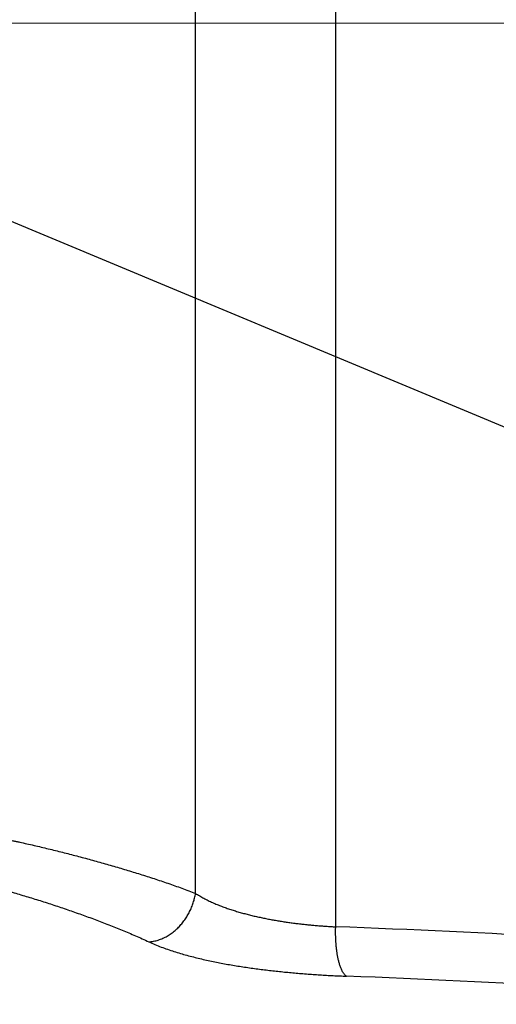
# Model space of a CAD drawing. Header units: millimetres. Extents: x 0 to 1733, y 0 to 1188.
# Tile 116 of 154: x 536 to 546, y 653 to 673. Entities that reach past the tile are written whole.
import ezdxf

# ---------------------------------------------------------------- set-up
doc = ezdxf.new("R2010")
doc.units = ezdxf.units.MM
doc.header["$LTSCALE"] = 0.727559
doc.linetypes.add('CENTER', pattern=[50.8, 31.75, -6.35, 6.35, -6.35])
for name, color, linetype in [('NoLayerName_001', 7, 'Continuous'), ('NoLayerName_004', 7, 'Continuous'), ('NoLayerName_007', 7, 'Continuous')]:
    doc.layers.add(name, color=color, linetype=linetype)
doc.styles.get("Standard").update_dxf_attribs({"font": 'txt', "bigfont": 'extfont2'})
doc.dimstyles.get("Standard").update_dxf_attribs({"dimtxt": 2.5, "dimasz": 2.5, "dimexe": 1, "dimexo": 1, "dimtad": 1, "dimdec": 3, "dimzin": 0, "dimdsep": 46, "dimtxsty": 'Standard', "dimcen": 2.5, "dimadec": 3, "dimazin": 0, "dimtfac": 0.75, "dimtdec": 3, "dimtmove": 0, "dimatfit": 3, "dimfxl": 1, "dimarcsym": 0})

# ---------------------------------------------------------------- blocks, each defined once
blk = doc.blocks.new('_OPEN30')
at = {"color": 0, "linetype": 'ByBlock', "lineweight": -2}
for p, q in [((-1, 0.267949), (0, 0)), ((0, 0), (-1, -0.267949)), ((0, 0), (-1, 0))]:
    blk.add_line(p, q, dxfattribs=at)
blk = doc.blocks.new('*D130')
at = {"layer": 'Defpoints', "color": 0}
for p in [(577, 655.088), (486, 654.2), (577, 610)]:
    blk.add_point(p, dxfattribs=at)
at = {"layer": 'NoLayerName_001', "color": 0, "linetype": 'Continuous', "lineweight": 13}
for p, q in [((577, 651.088), (577, 606)), ((486, 650.2), (486, 606)), ((494, 610), (569, 610))]:
    blk.add_line(p, q, dxfattribs=at)
at = {"layer": 'NoLayerName_001', "color": 0, "lineweight": 13, "xscale": 8, "yscale": 8, "zscale": 8, "rotation": 180}
blk.add_blockref('_OPEN30', (486, 610), dxfattribs=at)
at = {"layer": 'NoLayerName_001', "color": 0, "lineweight": 13, "xscale": 8, "yscale": 8, "zscale": 8}
blk.add_blockref('_OPEN30', (577, 610), dxfattribs=at)
at = {"layer": 'NoLayerName_001', "color": 0, "lineweight": 13, "insert": (531.5, 620.534), "char_height": 12.8, "attachment_point": 5}
blk.add_mtext('\\W0.8594;91', dxfattribs=at)
blk = doc.blocks.new('*D150')
at = {"layer": 'Defpoints', "color": 0}
for p in [(466.5, 757.5), (720, 730), (720, 580)]:
    blk.add_point(p, dxfattribs=at)
at = {"layer": 'NoLayerName_001', "color": 0, "linetype": 'Continuous', "lineweight": 13}
for p, q in [((466.5, 753.5), (466.5, 576)), ((720, 726), (720, 576)), ((474.5, 580), (712, 580))]:
    blk.add_line(p, q, dxfattribs=at)
at = {"layer": 'NoLayerName_001', "color": 0, "lineweight": 13, "xscale": 8, "yscale": 8, "zscale": 8, "rotation": 180}
blk.add_blockref('_OPEN30', (466.5, 580), dxfattribs=at)
at = {"layer": 'NoLayerName_001', "color": 0, "lineweight": 13, "xscale": 8, "yscale": 8, "zscale": 8}
blk.add_blockref('_OPEN30', (720, 580), dxfattribs=at)
at = {"layer": 'NoLayerName_001', "color": 0, "lineweight": 13, "insert": (593.25, 591.584), "char_height": 12.8, "attachment_point": 5}
blk.add_mtext('\\W0.8594;２５４', dxfattribs=at)

msp = doc.modelspace()

# ---------------------------------------------------------------- linework, layer by layer
at = {"layer": 'NoLayerName_001', "color": 4, "linetype": 'CENTER', "lineweight": 13}
msp.add_line((586, 673), (476, 673), dxfattribs=at)
at = {"layer": 'NoLayerName_004', "color": 6, "linetype": 'Continuous', "lineweight": 25}
for p, q in [((526.68885509, 673.07125946), (556.69887005, 660.54214114)), ((539.96765983, 655.67241928), (539.96765983, 667.52738633)), ((542.75752502, 655.00632581), (542.75752502, 666.36262346))]:
    msp.add_line(p, q, dxfattribs=at)
for centre, radius, start, end in [((535.86812845, 462.11456481), 193.01475397, 85.264284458, 87.9544713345), ((535.75324574, 459.457419), 194.69939775, 85.2118485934, 87.8743497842)]:
    msp.add_arc(centre, radius, start, end, dxfattribs=at)
for points, knots in [([(535.09004342, 656.95507197), (535.11311818, 656.95134188), (535.15927677, 656.94393716), (535.22846069, 656.93249733), (535.29761245, 656.92086307), (535.36672635, 656.90900189), (535.43580405, 656.89692707), (535.50484519, 656.88463964), (535.57384969, 656.87214281), (535.64281724, 656.85943885), (535.71174755, 656.8465303), (535.78064034, 656.83341963), (535.84949533, 656.82010932), (535.91831222, 656.80660184), (535.98709073, 656.79289969), (536.05583057, 656.7790053), (536.12453148, 656.76492131), (536.19319306, 656.75064965), (536.26181546, 656.7361948), (536.33039675, 656.7215518), (536.39894275, 656.7067509), (536.44460185, 656.69671079), (536.46743583, 656.69171241)], [0, 0, 0, 0, 0.07012292, 0.1402459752, 0.2103694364, 0.2804935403, 0.3506184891, 0.4207444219, 0.4908713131, 0.5609990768, 0.6311276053, 0.7012567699, 0.7713864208, 0.8415163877, 0.9116464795, 0.9817764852, 1.0519061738, 1.1220352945, 1.1921635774, 1.2622907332, 1.332416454, 1.402540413, 1.402540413, 1.402540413, 1.402540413]), ([(536.46743583, 656.69171241), (536.51491478, 656.68112866), (536.60991521, 656.66013705), (536.75218205, 656.62758952), (536.89430974, 656.59440877), (537.03626821, 656.56048238), (537.17805952, 656.52584274), (537.31967713, 656.49048345), (537.46111681, 656.45440847), (537.60237369, 656.417619), (537.74344308, 656.380117), (537.88432026, 656.34190419), (538.0250005, 656.30298237), (538.16547908, 656.26335338), (538.30575123, 656.22301877), (538.44581263, 656.18198116), (538.58565861, 656.14023865), (538.7252727, 656.09774671), (538.8646397, 656.05446359), (539.00374442, 656.01034703), (539.1425713, 655.96535379), (539.281105, 655.91944538), (539.41932003, 655.87256852), (539.55716244, 655.82460043), (539.69454292, 655.77534151), (539.83149349, 655.72490927), (539.92222453, 655.68979085), (539.96765983, 655.67241928)], [0, 0, 0, 0, 0.1459328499, 0.2918746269, 0.4378240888, 0.5837799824, 0.7297410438, 0.8757059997, 1.021673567, 1.167642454, 1.3136113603, 1.4595789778, 1.6055439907, 1.7515050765, 1.8974609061, 2.0434101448, 2.1893520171, 2.3352877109, 2.4812194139, 2.6271500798, 2.77308347, 2.9190241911, 3.0649737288, 3.2109240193, 3.3568683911, 3.502804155, 3.6487330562, 3.6487330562, 3.6487330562, 3.6487330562]), ([(534.91416149, 656.03868619), (534.96140849, 656.02897969), (535.05597202, 656.0098876), (535.19741986, 655.97931981), (535.33863229, 655.94765305), (535.47956485, 655.91472048), (535.6202276, 655.88062276), (535.76061593, 655.84538881), (535.90072927, 655.80906697), (536.04056576, 655.77169962), (536.18012585, 655.73333318), (536.31940905, 655.69399983), (536.45841216, 655.6537123), (536.59713442, 655.61248656), (536.73557491, 655.57033759), (536.87373273, 655.52728056), (537.01160708, 655.48333082), (537.14919685, 655.43850287), (537.28650207, 655.39281433), (537.4235188, 655.34626986), (537.56023328, 655.29884456), (537.69663333, 655.25051838), (537.83270634, 655.20126993), (537.96843986, 655.15107829), (538.10382129, 655.099922), (538.23883731, 655.04778176), (538.37346794, 654.99463397), (538.5076346, 654.94032407), (538.64126759, 654.88473197), (538.77425085, 654.82763881), (538.90663621, 654.76918948), (538.9941114, 654.72851186), (539.03794509, 654.7083877)], [0, 0, 0, 0, 0.1447012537, 0.2894104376, 0.4341287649, 0.5788563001, 0.7235919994, 0.8683337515, 1.013078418, 1.1578218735, 1.3025591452, 1.4472879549, 1.59200998, 1.7367268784, 1.8814400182, 2.0261504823, 2.1708590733, 2.3155663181, 2.4602724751, 2.6049777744, 2.749682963, 2.8943892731, 3.0390984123, 3.1838125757, 3.3285344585, 3.4732672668, 3.6180108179, 3.7627541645, 3.9074878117, 4.0522069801, 4.1969121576, 4.3416096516, 4.3416096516, 4.3416096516, 4.3416096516]), ([(539.03794521, 654.70838871), (539.05382377, 654.7097609), (539.08570308, 654.71173131), (539.13308645, 654.71936688), (539.18005886, 654.72959297), (539.22641528, 654.74276242), (539.27200004, 654.75857137), (539.31664418, 654.77689306), (539.36019453, 654.79756042), (539.40253506, 654.82044006), (539.44360449, 654.84539473), (539.48337401, 654.87230349), (539.52181862, 654.9010471), (539.55891326, 654.93150667), (539.59463305, 654.96356327), (539.62895303, 654.99709946), (539.66185768, 655.03200277), (539.69331821, 655.06819287), (539.7233083, 655.10560234), (539.75180596, 655.14416532), (539.77878877, 655.18381638), (539.8042344, 655.22449001), (539.82812055, 655.26612073), (539.85042437, 655.30864264), (539.87112247, 655.35198629), (539.89018013, 655.39608242), (539.90756139, 655.440858), (539.92322273, 655.48624015), (539.93714772, 655.53215138), (539.94921865, 655.57853162), (539.95969514, 655.62525587), (539.96485573, 655.65673384), (539.96766151, 655.67241928)], [0, 0, 0, 0, 0.0478132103, 0.0957450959, 0.1438050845, 0.1919764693, 0.2402200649, 0.2884776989, 0.3366756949, 0.384769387, 0.4327944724, 0.4807861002, 0.5287670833, 0.5767487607, 0.6247319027, 0.6727076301, 0.720661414, 0.7685972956, 0.8165280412, 0.8644635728, 0.9124111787, 0.9603758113, 1.008360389, 1.0563660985, 1.1043909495, 1.1524228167, 1.2004467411, 1.2484485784, 1.2964154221, 1.3443360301, 1.392201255, 1.4400044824, 1.4400044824, 1.4400044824, 1.4400044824]), ([(539.96765983, 655.67241928), (539.99497447, 655.65545468), (540.04907935, 655.62061766), (540.13352168, 655.57372779), (540.21954913, 655.52970326), (540.307248, 655.48886544), (540.39622652, 655.45077803), (540.48622859, 655.41521102), (540.57700041, 655.38184834), (540.66842718, 655.35057327), (540.76044254, 655.32127424), (540.85299105, 655.29382898), (540.94601777, 655.26811706), (541.03946756, 655.24401702), (541.13328591, 655.22140995), (541.22741897, 655.20016728), (541.32182832, 655.18020021), (541.41649144, 655.16147052), (541.51138614, 655.14392903), (541.60649099, 655.12752928), (541.70178444, 655.11222415), (541.79724494, 655.09796651), (541.89285101, 655.08470988), (541.9885817, 655.07240514), (542.08442006, 655.0610129), (542.18035592, 655.05052867), (542.27638006, 655.04094211), (542.37248378, 655.03224739), (542.4686577, 655.02442616), (542.56489487, 655.01750563), (542.66117934, 655.01134327), (542.7254144, 655.00806763), (542.75752502, 655.00632581)], [0, 0, 0, 0, 0.0964623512, 0.1929827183, 0.2896080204, 0.3863397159, 0.4831389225, 0.5799314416, 0.6766309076, 0.7732399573, 0.8697920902, 0.9663125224, 1.0628186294, 1.1593204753, 1.2558213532, 1.3523185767, 1.4488116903, 1.5453060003, 1.641805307, 1.7383115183, 1.8348247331, 1.9313433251, 2.0278640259, 2.124382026, 2.2208935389, 2.3173989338, 2.4138988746, 2.5103937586, 2.6068837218, 2.703368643, 2.7998481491, 2.8963216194, 2.8963216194, 2.8963216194, 2.8963216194]), ([(542.97485766, 654.02284194), (542.96579452, 654.0297246), (542.94656737, 654.04235345), (542.92374832, 654.06867262), (542.90387283, 654.09745231), (542.88686686, 654.12839991), (542.8716996, 654.16016911), (542.85807844, 654.19231664), (542.84596578, 654.22472421), (542.83517938, 654.25737081), (542.82555827, 654.29024644), (542.81693442, 654.32333953), (542.80914638, 654.35663932), (542.80201711, 654.39012381), (542.79548788, 654.42378411), (542.78954271, 654.45760492), (542.7841568, 654.49156442), (542.77930797, 654.5256413), (542.77497337, 654.55981411), (542.77113033, 654.59406143), (542.7677561, 654.62836181), (542.76482808, 654.66269464), (542.76232252, 654.69704424), (542.76023116, 654.73140237), (542.75854636, 654.76576609), (542.7572602, 654.80013372), (542.75636445, 654.83450362), (542.75585221, 654.86887409), (542.75571161, 654.90324358), (542.75594931, 654.93761002), (542.75650287, 654.97197332), (542.7572127, 654.99487408), (542.75752502, 655.00632581)], [0, 0, 0, 0, 0.0341409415, 0.068558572, 0.1035994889, 0.1390434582, 0.1743291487, 0.2091939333, 0.2437471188, 0.2780928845, 0.3123179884, 0.3464931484, 0.3806748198, 0.4149046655, 0.4491923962, 0.4835324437, 0.5179176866, 0.5523396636, 0.5867886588, 0.6212537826, 0.6557230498, 0.6901834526, 0.7246234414, 0.7590431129, 0.7934461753, 0.8278360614, 0.862215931, 0.8965886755, 0.9309569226, 0.9653230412, 0.9996891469, 1.0340571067, 1.0340571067, 1.0340571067, 1.0340571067]), ([(539.03794521, 654.70838871), (539.07871629, 654.69026672), (539.15980101, 654.65292191), (539.28429772, 654.60345726), (539.41014077, 654.55739601), (539.53738634, 654.51505917), (539.66567005, 654.47583684), (539.79474856, 654.43936807), (539.92439343, 654.40521138), (540.05452002, 654.37324873), (540.18507922, 654.34334893), (540.31603129, 654.31537891), (540.44733631, 654.28920576), (540.5789543, 654.26469579), (540.71084589, 654.24171838), (540.84297181, 654.22013123), (540.97530622, 654.19985064), (541.10783211, 654.18083357), (541.24053221, 654.16302738), (541.37338965, 654.14638193), (541.5063875, 654.13084647), (541.63950881, 654.11637018), (541.77273674, 654.10290319), (541.90605496, 654.09039178), (542.03945107, 654.07879778), (542.17291787, 654.0681175), (542.30644893, 654.05834048), (542.4400382, 654.04946109), (542.57367913, 654.04146099), (542.70736693, 654.03436779), (542.84109016, 654.02803803), (542.93027302, 654.02465699), (542.97485938, 654.02286166)], [0, 0, 0, 0, 0.1338513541, 0.2677503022, 0.4017467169, 0.5358437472, 0.6700034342, 0.80415226, 0.9382119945, 1.0721911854, 1.2061180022, 1.3400141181, 1.4738951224, 1.6077709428, 1.7416462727, 1.8755213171, 2.0093974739, 2.1432782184, 2.2771656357, 2.4110603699, 2.5449616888, 2.678867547, 2.8127746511, 2.9466785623, 3.080576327, 3.2144685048, 3.3483558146, 3.482238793, 3.6161177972, 3.7499930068, 3.8838644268, 4.0177318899, 4.0177318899, 4.0177318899, 4.0177318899])]:
    msp.add_open_spline(points, degree=3, knots=knots, dxfattribs=at)
at = {"layer": 'NoLayerName_007', "color": 6, "linetype": 'Continuous', "lineweight": 25}
for p, q in [((542.75752502, 666.36262346), (542.75752502, 690.8)), ((539.96765983, 667.52738633), (539.96765983, 687.20136255))]:
    msp.add_line(p, q, dxfattribs=at)

# ---------------------------------------------------------------- dimensions: what is measured, and where the dimension line sits
at = {"layer": 'NoLayerName_001', "color": 3, "linetype": 'Continuous', "lineweight": 13}
for base, p1, p2, text, picture, middle in [((720, 580), (466.5, 757.50000156), (720, 730), '\\W0.8594;２５４', '*D150', (593.25, 580)), ((577, 610), (486, 654.2), (577, 655.0882454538), '\\W0.8594;<>', '*D130', (531.5, 610))]:
    dim = msp.add_linear_dim(base=base, p1=p1, p2=p2, text=text, dimstyle='Standard', override={"dimtxt": 12.8, "dimasz": 8, "dimexe": 4, "dimexo": 4, "dimgap": 4, "dimdec": 8, "dimzin": 8, "dimblk": 'OPEN30', "dimclrd": 0, "dimclre": 0, "dimclrt": 0, "dimtp": 0, "dimtm": 0, "dimlwd": 13, "dimlwe": 13}, dxfattribs=at)
    dim.commit()
    dim.dimension.update_dxf_attribs({"geometry": picture, "text_midpoint": middle, "dimtype": 160})

doc.saveas('drawing.dxf')
